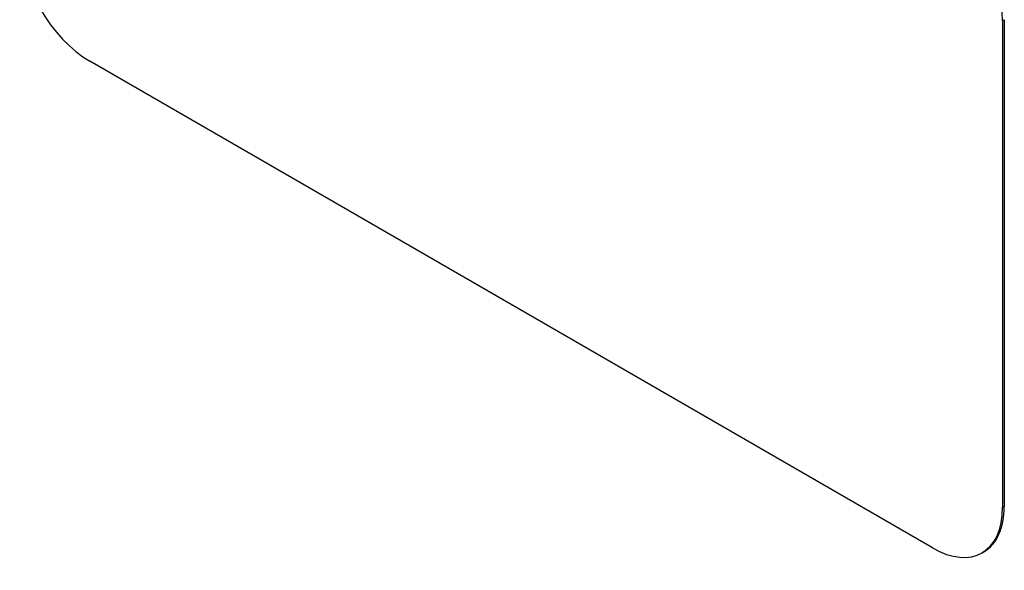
# Model space of a CAD drawing. Header units: inches. Extents: x 12 to 265, y 22 to 126.
# Tile 62 of 110: x 239.84 to 242.32, y 106.01 to 107.39. Entities that reach past the tile are written whole.
import ezdxf

# ---------------------------------------------------------------- set-up
doc = ezdxf.new("R2010")
doc.units = ezdxf.units.IN
doc.header["$MEASUREMENT"] = 0
doc.layers.add('Visible Edges(ANSI)', color=7, linetype='Continuous', lineweight=25)
doc.layers.add('Visible Tangent Edges(ANSI)', color=7, linetype='Continuous', lineweight=25)

msp = doc.modelspace()

# ---------------------------------------------------------------- linework, layer by layer
at = {"layer": 'Visible Edges(ANSI)'}
for p, q in [((242.3161, 107.3906), (242.3161, 106.1658)), ((242.3204, 107.393), (242.3204, 106.1683)), ((242.1394, 106.0637), (240.018, 107.2885)), ((242.2686, 106.0538), (242.2644, 106.0514))]:
    msp.add_line(p, q, dxfattribs=at)
for centre, major_axis, start_param, end_param in [((242.1394, 107.4926), (0.125, -0.2165), 0.785398, 2.356194), ((240.018, 107.4926), (-0.125, 0.2165), 0.785398, 2.356194), ((242.1394, 106.2679), (0.125, -0.2165), 5.497787, 7.068583), ((242.1436, 106.2703), (0.125, -0.2165), 0, 0.785398)]:
    msp.add_ellipse(centre, major_axis=major_axis, ratio=0.57735, start_param=start_param, end_param=end_param, dxfattribs=at)
at = {"layer": 'Visible Tangent Edges(ANSI)'}
for p, q in [((242.3161, 107.3906), (242.3204, 107.393)), ((242.3204, 106.1683), (242.3161, 106.1658))]:
    msp.add_line(p, q, dxfattribs=at)

doc.saveas('drawing.dxf')
